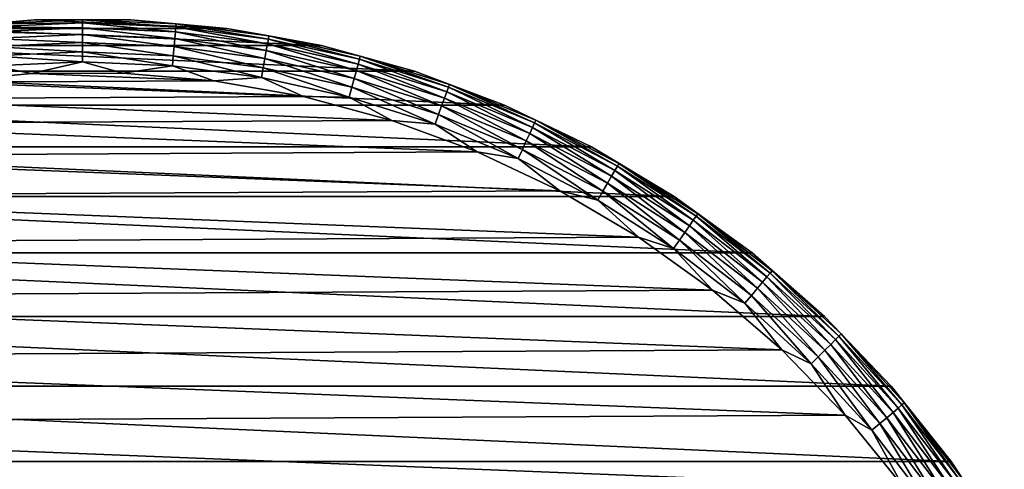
# Model space of a CAD drawing. Header units: millimetres. Extents: x -105 to 105, y -92 to 30.
# Tile 247 of 247: x 73 to 101, y 17 to 30. Entities that reach past the tile are written whole.
import ezdxf

# ---------------------------------------------------------------- set-up
doc = ezdxf.new("R2010")
doc.units = ezdxf.units.MM
doc.header["$LTSCALE"] = 59.53398
for name, color, linetype in [('108', 7, 'CONTINUOUS'), ('109', 7, 'CONTINUOUS'), ('112', 7, 'CONTINUOUS'), ('113', 7, 'CONTINUOUS')]:
    doc.layers.add(name, color=color, linetype=linetype)

msp = doc.modelspace()

# ---------------------------------------------------------------- linework, layer by layer
at = {"layer": '108', "color": 7, "linetype": 'CONTINUOUS'}
for points in [[(70.973, 29.728, -58.95), (81.675, 29.248, -58.95), (68.325, 29.248, -58.95), (70.973, 29.728, -58.95)], [(73.654, 29.97, -58.95), (79.027, 29.728, -58.95), (70.973, 29.728, -58.95), (73.654, 29.97, -58.95)], [(79.027, 29.728, -58.95), (81.675, 29.248, -58.95), (70.973, 29.728, -58.95), (79.027, 29.728, -58.95)], [(76.346, 29.97, -58.95), (79.027, 29.728, -58.95), (73.654, 29.97, -58.95), (76.346, 29.97, -58.95)], [(68.325, 29.248, -58.95), (84.271, 28.532, -58.95), (65.729, 28.532, -58.95), (68.325, 29.248, -58.95)], [(81.675, 29.248, -58.95), (84.271, 28.532, -58.95), (68.325, 29.248, -58.95), (81.675, 29.248, -58.95)], [(65.729, 28.532, -58.95), (86.791, 27.586, -58.95), (63.209, 27.586, -58.95), (65.729, 28.532, -58.95)], [(84.271, 28.532, -58.95), (86.791, 27.586, -58.95), (65.729, 28.532, -58.95), (84.271, 28.532, -58.95)], [(63.209, 27.586, -58.95), (89.216, 26.418, -58.95), (60.784, 26.418, -58.95), (63.209, 27.586, -58.95)], [(86.791, 27.586, -58.95), (89.216, 26.418, -58.95), (63.209, 27.586, -58.95), (86.791, 27.586, -58.95)], [(60.784, 26.418, -58.95), (91.527, 25.037, -58.95), (58.473, 25.037, -58.95), (60.784, 26.418, -58.95)], [(89.216, 26.418, -58.95), (91.527, 25.037, -58.95), (60.784, 26.418, -58.95), (89.216, 26.418, -58.95)], [(58.473, 25.037, -58.95), (93.705, 23.455, -58.95), (56.295, 23.455, -58.95), (58.473, 25.037, -58.95)], [(91.527, 25.037, -58.95), (93.705, 23.455, -58.95), (58.473, 25.037, -58.95), (91.527, 25.037, -58.95)], [(56.295, 23.455, -58.95), (95.732, 21.684, -58.95), (54.268, 21.684, -58.95), (56.295, 23.455, -58.95)], [(93.705, 23.455, -58.95), (95.732, 21.684, -58.95), (56.295, 23.455, -58.95), (93.705, 23.455, -58.95)], [(54.268, 21.684, -58.95), (97.592, 19.738, -58.95), (52.408, 19.738, -58.95), (54.268, 21.684, -58.95)], [(95.732, 21.684, -58.95), (97.592, 19.738, -58.95), (54.268, 21.684, -58.95), (95.732, 21.684, -58.95)], [(52.408, 19.738, -58.95), (99.27, 17.634, -58.95), (50.73, 17.634, -58.95), (52.408, 19.738, -58.95)], [(97.592, 19.738, -58.95), (99.27, 17.634, -58.95), (52.408, 19.738, -58.95), (97.592, 19.738, -58.95)], [(50.73, 17.634, -58.95), (100.753, 15.387, -58.95), (49.247, 15.387, -58.95), (50.73, 17.634, -58.95)], [(99.27, 17.634, -58.95), (100.753, 15.387, -58.95), (50.73, 17.634, -58.95), (99.27, 17.634, -58.95)]]:
    msp.add_3dface(points, dxfattribs=at)
at = {"layer": '109', "color": 7, "linetype": 'CONTINUOUS'}
for points in [[(73.575, 28.464, -39.95), (71.038, 28.223, -39.95), (78.664, 28.263, -39.95), (73.575, 28.464, -39.95)], [(76.124, 28.478, -39.95), (73.575, 28.464, -39.95), (78.664, 28.263, -39.95), (76.124, 28.478, -39.95)], [(71.038, 28.223, -39.95), (68.532, 27.756, -39.95), (81.175, 27.823, -39.95), (71.038, 28.223, -39.95)], [(78.664, 28.263, -39.95), (71.038, 28.223, -39.95), (81.175, 27.823, -39.95), (78.664, 28.263, -39.95)], [(81.175, 27.823, -39.95), (68.532, 27.756, -39.95), (83.636, 27.16, -39.95), (81.175, 27.823, -39.95)], [(68.532, 27.756, -39.95), (66.078, 27.068, -39.95), (83.636, 27.16, -39.95), (68.532, 27.756, -39.95)], [(66.078, 27.068, -39.95), (63.696, 26.162, -39.95), (86.028, 26.28, -39.95), (66.078, 27.068, -39.95)], [(83.636, 27.16, -39.95), (66.078, 27.068, -39.95), (86.028, 26.28, -39.95), (83.636, 27.16, -39.95)], [(63.696, 26.162, -39.95), (61.403, 25.048, -39.95), (88.332, 25.19, -39.95), (63.696, 26.162, -39.95)], [(86.028, 26.28, -39.95), (63.696, 26.162, -39.95), (88.332, 25.19, -39.95), (86.028, 26.28, -39.95)], [(61.403, 25.048, -39.95), (59.22, 23.733, -39.95), (90.529, 23.898, -39.95), (61.403, 25.048, -39.95)], [(88.332, 25.19, -39.95), (61.403, 25.048, -39.95), (90.529, 23.898, -39.95), (88.332, 25.19, -39.95)], [(59.22, 23.733, -39.95), (57.163, 22.228, -39.95), (92.602, 22.415, -39.95), (59.22, 23.733, -39.95)], [(90.529, 23.898, -39.95), (59.22, 23.733, -39.95), (92.602, 22.415, -39.95), (90.529, 23.898, -39.95)], [(92.602, 22.415, -39.95), (57.163, 22.228, -39.95), (94.534, 20.753, -39.95), (92.602, 22.415, -39.95)], [(57.163, 22.228, -39.95), (55.248, 20.545, -39.95), (94.534, 20.753, -39.95), (57.163, 22.228, -39.95)], [(94.534, 20.753, -39.95), (55.248, 20.545, -39.95), (96.31, 18.924, -39.95), (94.534, 20.753, -39.95)], [(55.248, 20.545, -39.95), (53.491, 18.698, -39.95), (96.31, 18.924, -39.95), (55.248, 20.545, -39.95)], [(96.31, 18.924, -39.95), (53.491, 18.698, -39.95), (97.916, 16.945, -39.95), (96.31, 18.924, -39.95)], [(53.491, 18.698, -39.95), (51.907, 16.702, -39.95), (97.916, 16.945, -39.95), (53.491, 18.698, -39.95)]]:
    msp.add_3dface(points, dxfattribs=at)
at = {"layer": '112', "color": 7, "linetype": 'CONTINUOUS'}
for points in [[(73.654, 29.97, -58.95), (70.973, 29.728, -58.95), (73.654, 29.97, -41.45), (73.654, 29.97, -58.95)], [(73.654, 29.97, -41.45), (70.973, 29.728, -58.95), (70.973, 29.728, -41.45), (73.654, 29.97, -41.45)], [(76.346, 29.97, -58.95), (73.654, 29.97, -58.95), (76.346, 29.97, -41.45), (76.346, 29.97, -58.95)], [(76.346, 29.97, -41.45), (73.654, 29.97, -58.95), (73.654, 29.97, -41.45), (76.346, 29.97, -41.45)], [(79.027, 29.728, -58.95), (76.346, 29.97, -58.95), (79.027, 29.728, -41.45), (79.027, 29.728, -58.95)], [(79.027, 29.728, -41.45), (76.346, 29.97, -58.95), (76.346, 29.97, -41.45), (79.027, 29.728, -41.45)], [(81.675, 29.248, -58.95), (79.027, 29.728, -58.95), (81.676, 29.248, -41.45), (81.675, 29.248, -58.95)], [(81.676, 29.248, -41.45), (79.027, 29.728, -58.95), (79.027, 29.728, -41.45), (81.676, 29.248, -41.45)], [(84.271, 28.532, -58.95), (81.675, 29.248, -58.95), (84.271, 28.532, -41.45), (84.271, 28.532, -58.95)], [(84.271, 28.532, -41.45), (81.675, 29.248, -58.95), (81.676, 29.248, -41.45), (84.271, 28.532, -41.45)], [(86.791, 27.586, -58.95), (84.271, 28.532, -58.95), (86.791, 27.586, -41.45), (86.791, 27.586, -58.95)], [(86.791, 27.586, -41.45), (84.271, 28.532, -58.95), (84.271, 28.532, -41.45), (86.791, 27.586, -41.45)], [(89.216, 26.418, -58.95), (86.791, 27.586, -58.95), (89.216, 26.418, -41.45), (89.216, 26.418, -58.95)], [(89.216, 26.418, -41.45), (86.791, 27.586, -58.95), (86.791, 27.586, -41.45), (89.216, 26.418, -41.45)], [(91.527, 25.037, -58.95), (89.216, 26.418, -58.95), (91.527, 25.037, -41.45), (91.527, 25.037, -58.95)], [(91.527, 25.037, -41.45), (89.216, 26.418, -58.95), (89.216, 26.418, -41.45), (91.527, 25.037, -41.45)], [(93.705, 23.455, -58.95), (91.527, 25.037, -58.95), (93.705, 23.455, -41.45), (93.705, 23.455, -58.95)], [(93.705, 23.455, -41.45), (91.527, 25.037, -58.95), (91.527, 25.037, -41.45), (93.705, 23.455, -41.45)], [(95.732, 21.684, -58.95), (93.705, 23.455, -58.95), (93.705, 23.455, -41.45), (95.732, 21.684, -58.95)], [(95.732, 21.684, -41.45), (95.732, 21.684, -58.95), (93.705, 23.455, -41.45), (95.732, 21.684, -41.45)], [(97.592, 19.738, -58.95), (95.732, 21.684, -58.95), (97.592, 19.738, -41.45), (97.592, 19.738, -58.95)], [(97.592, 19.738, -41.45), (95.732, 21.684, -58.95), (95.732, 21.684, -41.45), (97.592, 19.738, -41.45)], [(99.27, 17.634, -58.95), (97.592, 19.738, -58.95), (99.271, 17.634, -41.45), (99.27, 17.634, -58.95)], [(99.271, 17.634, -41.45), (97.592, 19.738, -58.95), (97.592, 19.738, -41.45), (99.271, 17.634, -41.45)], [(100.753, 15.387, -58.95), (99.27, 17.634, -58.95), (100.753, 15.387, -41.45), (100.753, 15.387, -58.95)], [(100.753, 15.387, -41.45), (99.27, 17.634, -58.95), (99.271, 17.634, -41.45), (100.753, 15.387, -41.45)]]:
    msp.add_3dface(points, dxfattribs=at)
at = {"layer": '113', "color": 7, "linetype": 'CONTINUOUS'}
for points in [[(73.654, 29.97, -41.45), (70.973, 29.728, -41.45), (72.388, 29.857, -41.157), (73.654, 29.97, -41.45)], [(75, 29.971, -41.157), (73.654, 29.97, -41.45), (72.388, 29.857, -41.157), (75, 29.971, -41.157)], [(75, 29.971, -41.157), (72.388, 29.857, -41.157), (75, 29.886, -40.876), (75, 29.971, -41.157)], [(72.388, 29.857, -41.157), (72.395, 29.772, -40.876), (75, 29.886, -40.876), (72.388, 29.857, -41.157)], [(72.395, 29.772, -40.876), (75, 29.747, -40.616), (75, 29.886, -40.876), (72.395, 29.772, -40.876)], [(72.407, 29.634, -40.616), (75, 29.747, -40.616), (72.395, 29.772, -40.876), (72.407, 29.634, -40.616)], [(72.407, 29.634, -40.616), (75, 29.56, -40.389), (75, 29.747, -40.616), (72.407, 29.634, -40.616)], [(76.346, 29.97, -41.45), (73.654, 29.97, -41.45), (75, 29.971, -41.157), (76.346, 29.97, -41.45)], [(77.612, 29.857, -41.157), (76.346, 29.97, -41.45), (75, 29.971, -41.157), (77.612, 29.857, -41.157)], [(77.612, 29.857, -41.157), (75, 29.971, -41.157), (77.605, 29.772, -40.876), (77.612, 29.857, -41.157)], [(75, 29.971, -41.157), (75, 29.886, -40.876), (77.605, 29.772, -40.876), (75, 29.971, -41.157)], [(75, 29.747, -40.616), (77.593, 29.634, -40.616), (75, 29.886, -40.876), (75, 29.747, -40.616)], [(75, 29.886, -40.876), (77.593, 29.634, -40.616), (77.605, 29.772, -40.876), (75, 29.886, -40.876)], [(75, 29.56, -40.389), (77.576, 29.448, -40.389), (75, 29.747, -40.616), (75, 29.56, -40.389)], [(75, 29.747, -40.616), (77.576, 29.448, -40.389), (77.593, 29.634, -40.616), (75, 29.747, -40.616)], [(79.027, 29.728, -41.45), (76.346, 29.97, -41.45), (77.612, 29.857, -41.157), (79.027, 29.728, -41.45)], [(77.593, 29.634, -40.616), (80.165, 29.295, -40.616), (77.605, 29.772, -40.876), (77.593, 29.634, -40.616)], [(77.612, 29.857, -41.157), (77.605, 29.772, -40.876), (80.19, 29.432, -40.876), (77.612, 29.857, -41.157)], [(77.605, 29.772, -40.876), (80.165, 29.295, -40.616), (80.19, 29.432, -40.876), (77.605, 29.772, -40.876)], [(80.204, 29.516, -41.157), (79.027, 29.728, -41.45), (77.612, 29.857, -41.157), (80.204, 29.516, -41.157)], [(80.204, 29.516, -41.157), (77.612, 29.857, -41.157), (80.19, 29.432, -40.876), (80.204, 29.516, -41.157)], [(81.676, 29.248, -41.45), (79.027, 29.728, -41.45), (80.204, 29.516, -41.157), (81.676, 29.248, -41.45)], [(72.424, 29.448, -40.389), (75, 29.56, -40.389), (72.407, 29.634, -40.616), (72.424, 29.448, -40.389)], [(72.424, 29.448, -40.389), (75, 29.332, -40.202), (75, 29.56, -40.389), (72.424, 29.448, -40.389)], [(72.444, 29.221, -40.202), (75, 29.332, -40.202), (72.424, 29.448, -40.389), (72.444, 29.221, -40.202)], [(75, 29.332, -40.202), (77.556, 29.221, -40.202), (75, 29.56, -40.389), (75, 29.332, -40.202)], [(75, 29.56, -40.389), (77.556, 29.221, -40.202), (77.576, 29.448, -40.389), (75, 29.56, -40.389)], [(77.556, 29.221, -40.202), (80.094, 28.887, -40.202), (77.576, 29.448, -40.389), (77.556, 29.221, -40.202)], [(77.576, 29.448, -40.389), (80.133, 29.111, -40.389), (77.593, 29.634, -40.616), (77.576, 29.448, -40.389)], [(77.576, 29.448, -40.389), (80.094, 28.887, -40.202), (80.133, 29.111, -40.389), (77.576, 29.448, -40.389)], [(77.593, 29.634, -40.616), (80.133, 29.111, -40.389), (80.165, 29.295, -40.616), (77.593, 29.634, -40.616)], [(80.204, 29.516, -41.157), (80.19, 29.432, -40.876), (82.735, 28.867, -40.876), (80.204, 29.516, -41.157)], [(82.757, 28.95, -41.157), (81.676, 29.248, -41.45), (80.204, 29.516, -41.157), (82.757, 28.95, -41.157)], [(82.757, 28.95, -41.157), (80.204, 29.516, -41.157), (82.735, 28.867, -40.876), (82.757, 28.95, -41.157)], [(72.444, 29.221, -40.202), (75, 29.073, -40.064), (75, 29.332, -40.202), (72.444, 29.221, -40.202)], [(72.466, 28.962, -40.064), (75, 29.073, -40.064), (72.444, 29.221, -40.202), (72.466, 28.962, -40.064)], [(75, 29.073, -40.064), (77.534, 28.962, -40.064), (75, 29.332, -40.202), (75, 29.073, -40.064)], [(75, 29.332, -40.202), (77.534, 28.962, -40.064), (77.556, 29.221, -40.202), (75, 29.332, -40.202)], [(77.534, 28.962, -40.064), (80.048, 28.631, -40.064), (77.556, 29.221, -40.202), (77.534, 28.962, -40.064)], [(77.556, 29.221, -40.202), (80.048, 28.631, -40.064), (80.094, 28.887, -40.202), (77.556, 29.221, -40.202)], [(80.133, 29.111, -40.389), (82.651, 28.553, -40.389), (80.165, 29.295, -40.616), (80.133, 29.111, -40.389)], [(80.165, 29.295, -40.616), (82.699, 28.733, -40.616), (80.19, 29.432, -40.876), (80.165, 29.295, -40.616)], [(80.165, 29.295, -40.616), (82.651, 28.553, -40.389), (82.699, 28.733, -40.616), (80.165, 29.295, -40.616)], [(80.19, 29.432, -40.876), (82.699, 28.733, -40.616), (82.735, 28.867, -40.876), (80.19, 29.432, -40.876)], [(84.271, 28.532, -41.45), (81.676, 29.248, -41.45), (82.757, 28.95, -41.157), (84.271, 28.532, -41.45)], [(72.466, 28.962, -40.064), (75, 28.791, -39.978), (75, 29.073, -40.064), (72.466, 28.962, -40.064)], [(72.491, 28.681, -39.978), (75, 28.791, -39.978), (72.466, 28.962, -40.064), (72.491, 28.681, -39.978)], [(75, 28.791, -39.978), (77.509, 28.681, -39.978), (75, 29.073, -40.064), (75, 28.791, -39.978)], [(75, 29.073, -40.064), (77.509, 28.681, -39.978), (77.534, 28.962, -40.064), (75, 29.073, -40.064)], [(77.509, 28.681, -39.978), (79.999, 28.354, -39.978), (77.534, 28.962, -40.064), (77.509, 28.681, -39.978)], [(77.534, 28.962, -40.064), (79.999, 28.354, -39.978), (80.048, 28.631, -40.064), (77.534, 28.962, -40.064)], [(80.094, 28.887, -40.202), (82.592, 28.333, -40.202), (80.133, 29.111, -40.389), (80.094, 28.887, -40.202)], [(80.133, 29.111, -40.389), (82.592, 28.333, -40.202), (82.651, 28.553, -40.389), (80.133, 29.111, -40.389)], [(82.757, 28.95, -41.157), (82.735, 28.867, -40.876), (85.222, 28.083, -40.876), (82.757, 28.95, -41.157)], [(85.251, 28.164, -41.157), (84.271, 28.532, -41.45), (82.757, 28.95, -41.157), (85.251, 28.164, -41.157)], [(85.251, 28.164, -41.157), (82.757, 28.95, -41.157), (85.222, 28.083, -40.876), (85.251, 28.164, -41.157)], [(71.038, 28.223, -39.95), (73.575, 28.464, -39.95), (72.491, 28.681, -39.978), (71.038, 28.223, -39.95)], [(72.491, 28.681, -39.978), (73.575, 28.464, -39.95), (75, 28.791, -39.978), (72.491, 28.681, -39.978)], [(73.575, 28.464, -39.95), (76.124, 28.478, -39.95), (75, 28.791, -39.978), (73.575, 28.464, -39.95)], [(75, 28.791, -39.978), (76.124, 28.478, -39.95), (77.509, 28.681, -39.978), (75, 28.791, -39.978)], [(76.124, 28.478, -39.95), (78.664, 28.263, -39.95), (77.509, 28.681, -39.978), (76.124, 28.478, -39.95)], [(77.509, 28.681, -39.978), (78.664, 28.263, -39.95), (79.999, 28.354, -39.978), (77.509, 28.681, -39.978)], [(79.999, 28.354, -39.978), (82.452, 27.81, -39.978), (80.048, 28.631, -40.064), (79.999, 28.354, -39.978)], [(80.048, 28.631, -40.064), (82.525, 28.082, -40.064), (80.094, 28.887, -40.202), (80.048, 28.631, -40.064)], [(80.048, 28.631, -40.064), (82.452, 27.81, -39.978), (82.525, 28.082, -40.064), (80.048, 28.631, -40.064)], [(80.094, 28.887, -40.202), (82.525, 28.082, -40.064), (82.592, 28.333, -40.202), (80.094, 28.887, -40.202)], [(82.651, 28.553, -40.389), (85.11, 27.777, -40.389), (82.699, 28.733, -40.616), (82.651, 28.553, -40.389)], [(82.699, 28.733, -40.616), (85.174, 27.953, -40.616), (82.735, 28.867, -40.876), (82.699, 28.733, -40.616)], [(82.699, 28.733, -40.616), (85.11, 27.777, -40.389), (85.174, 27.953, -40.616), (82.699, 28.733, -40.616)], [(82.735, 28.867, -40.876), (85.174, 27.953, -40.616), (85.222, 28.083, -40.876), (82.735, 28.867, -40.876)], [(78.664, 28.263, -39.95), (81.175, 27.823, -39.95), (79.999, 28.354, -39.978), (78.664, 28.263, -39.95)], [(79.999, 28.354, -39.978), (81.175, 27.823, -39.95), (82.452, 27.81, -39.978), (79.999, 28.354, -39.978)], [(82.592, 28.333, -40.202), (85.032, 27.563, -40.202), (82.651, 28.553, -40.389), (82.592, 28.333, -40.202)], [(82.651, 28.553, -40.389), (85.032, 27.563, -40.202), (85.11, 27.777, -40.389), (82.651, 28.553, -40.389)], [(86.791, 27.586, -41.45), (84.271, 28.532, -41.45), (85.251, 28.164, -41.157), (86.791, 27.586, -41.45)], [(82.452, 27.81, -39.978), (84.847, 27.055, -39.978), (82.525, 28.082, -40.064), (82.452, 27.81, -39.978)], [(82.525, 28.082, -40.064), (84.943, 27.319, -40.064), (82.592, 28.333, -40.202), (82.525, 28.082, -40.064)], [(82.525, 28.082, -40.064), (84.847, 27.055, -39.978), (84.943, 27.319, -40.064), (82.525, 28.082, -40.064)], [(82.592, 28.333, -40.202), (84.943, 27.319, -40.064), (85.032, 27.563, -40.202), (82.592, 28.333, -40.202)], [(85.174, 27.953, -40.616), (87.572, 26.96, -40.616), (85.222, 28.083, -40.876), (85.174, 27.953, -40.616)], [(85.251, 28.164, -41.157), (85.222, 28.083, -40.876), (87.63, 27.086, -40.876), (85.251, 28.164, -41.157)], [(85.222, 28.083, -40.876), (87.572, 26.96, -40.616), (87.63, 27.086, -40.876), (85.222, 28.083, -40.876)], [(87.666, 27.163, -41.157), (86.791, 27.586, -41.45), (85.251, 28.164, -41.157), (87.666, 27.163, -41.157)], [(87.666, 27.163, -41.157), (85.251, 28.164, -41.157), (87.63, 27.086, -40.876), (87.666, 27.163, -41.157)], [(81.175, 27.823, -39.95), (83.636, 27.16, -39.95), (82.452, 27.81, -39.978), (81.175, 27.823, -39.95)], [(82.452, 27.81, -39.978), (83.636, 27.16, -39.95), (84.847, 27.055, -39.978), (82.452, 27.81, -39.978)], [(85.11, 27.777, -40.389), (87.493, 26.79, -40.389), (85.174, 27.953, -40.616), (85.11, 27.777, -40.389)], [(85.174, 27.953, -40.616), (87.493, 26.79, -40.389), (87.572, 26.96, -40.616), (85.174, 27.953, -40.616)], [(84.943, 27.319, -40.064), (87.287, 26.349, -40.064), (85.032, 27.563, -40.202), (84.943, 27.319, -40.064)], [(85.032, 27.563, -40.202), (87.396, 26.584, -40.202), (85.11, 27.777, -40.389), (85.032, 27.563, -40.202)], [(85.032, 27.563, -40.202), (87.287, 26.349, -40.064), (87.396, 26.584, -40.202), (85.032, 27.563, -40.202)], [(85.11, 27.777, -40.389), (87.396, 26.584, -40.202), (87.493, 26.79, -40.389), (85.11, 27.777, -40.389)], [(89.216, 26.418, -41.45), (86.791, 27.586, -41.45), (87.666, 27.163, -41.157), (89.216, 26.418, -41.45)], [(84.847, 27.055, -39.978), (87.168, 26.093, -39.978), (84.943, 27.319, -40.064), (84.847, 27.055, -39.978)], [(84.943, 27.319, -40.064), (87.168, 26.093, -39.978), (87.287, 26.349, -40.064), (84.943, 27.319, -40.064)], [(83.636, 27.16, -39.95), (86.028, 26.28, -39.95), (84.847, 27.055, -39.978), (83.636, 27.16, -39.95)], [(84.847, 27.055, -39.978), (86.028, 26.28, -39.95), (87.168, 26.093, -39.978), (84.847, 27.055, -39.978)], [(87.572, 26.96, -40.616), (89.873, 25.762, -40.616), (87.63, 27.086, -40.876), (87.572, 26.96, -40.616)], [(87.666, 27.163, -41.157), (87.63, 27.086, -40.876), (89.943, 25.882, -40.876), (87.666, 27.163, -41.157)], [(87.63, 27.086, -40.876), (89.873, 25.762, -40.616), (89.943, 25.882, -40.876), (87.63, 27.086, -40.876)], [(89.986, 25.956, -41.157), (89.216, 26.418, -41.45), (87.666, 27.163, -41.157), (89.986, 25.956, -41.157)], [(89.986, 25.956, -41.157), (87.666, 27.163, -41.157), (89.943, 25.882, -40.876), (89.986, 25.956, -41.157)], [(87.396, 26.584, -40.202), (89.666, 25.403, -40.202), (87.493, 26.79, -40.389), (87.396, 26.584, -40.202)], [(87.493, 26.79, -40.389), (89.78, 25.6, -40.389), (87.572, 26.96, -40.616), (87.493, 26.79, -40.389)], [(87.493, 26.79, -40.389), (89.666, 25.403, -40.202), (89.78, 25.6, -40.389), (87.493, 26.79, -40.389)], [(87.572, 26.96, -40.616), (89.78, 25.6, -40.389), (89.873, 25.762, -40.616), (87.572, 26.96, -40.616)], [(87.287, 26.349, -40.064), (89.536, 25.178, -40.064), (87.396, 26.584, -40.202), (87.287, 26.349, -40.064)], [(87.396, 26.584, -40.202), (89.536, 25.178, -40.064), (89.666, 25.403, -40.202), (87.396, 26.584, -40.202)], [(91.527, 25.037, -41.45), (89.216, 26.418, -41.45), (89.986, 25.956, -41.157), (91.527, 25.037, -41.45)], [(86.028, 26.28, -39.95), (88.332, 25.19, -39.95), (87.168, 26.093, -39.978), (86.028, 26.28, -39.95)], [(87.168, 26.093, -39.978), (89.395, 24.934, -39.978), (87.287, 26.349, -40.064), (87.168, 26.093, -39.978)], [(87.287, 26.349, -40.064), (89.395, 24.934, -39.978), (89.536, 25.178, -40.064), (87.287, 26.349, -40.064)], [(87.168, 26.093, -39.978), (88.332, 25.19, -39.95), (89.395, 24.934, -39.978), (87.168, 26.093, -39.978)], [(89.873, 25.762, -40.616), (92.062, 24.367, -40.616), (89.943, 25.882, -40.876), (89.873, 25.762, -40.616)], [(89.986, 25.956, -41.157), (89.943, 25.882, -40.876), (92.142, 24.481, -40.876), (89.986, 25.956, -41.157)], [(89.943, 25.882, -40.876), (92.062, 24.367, -40.616), (92.142, 24.481, -40.876), (89.943, 25.882, -40.876)], [(92.191, 24.551, -41.157), (91.527, 25.037, -41.45), (89.986, 25.956, -41.157), (92.191, 24.551, -41.157)], [(92.191, 24.551, -41.157), (89.986, 25.956, -41.157), (92.142, 24.481, -40.876), (92.191, 24.551, -41.157)], [(89.666, 25.403, -40.202), (91.824, 24.028, -40.202), (89.78, 25.6, -40.389), (89.666, 25.403, -40.202)], [(89.78, 25.6, -40.389), (91.955, 24.214, -40.389), (89.873, 25.762, -40.616), (89.78, 25.6, -40.389)], [(89.78, 25.6, -40.389), (91.824, 24.028, -40.202), (91.955, 24.214, -40.389), (89.78, 25.6, -40.389)], [(89.873, 25.762, -40.616), (91.955, 24.214, -40.389), (92.062, 24.367, -40.616), (89.873, 25.762, -40.616)], [(89.536, 25.178, -40.064), (91.675, 23.815, -40.064), (89.666, 25.403, -40.202), (89.536, 25.178, -40.064)], [(89.666, 25.403, -40.202), (91.675, 23.815, -40.064), (91.824, 24.028, -40.202), (89.666, 25.403, -40.202)], [(88.332, 25.19, -39.95), (90.529, 23.898, -39.95), (89.395, 24.934, -39.978), (88.332, 25.19, -39.95)], [(89.395, 24.934, -39.978), (91.514, 23.584, -39.978), (89.536, 25.178, -40.064), (89.395, 24.934, -39.978)], [(89.536, 25.178, -40.064), (91.514, 23.584, -39.978), (91.675, 23.815, -40.064), (89.536, 25.178, -40.064)], [(93.705, 23.455, -41.45), (91.527, 25.037, -41.45), (92.191, 24.551, -41.157), (93.705, 23.455, -41.45)], [(89.395, 24.934, -39.978), (90.529, 23.898, -39.95), (91.514, 23.584, -39.978), (89.395, 24.934, -39.978)], [(92.191, 24.551, -41.157), (92.142, 24.481, -40.876), (94.21, 22.894, -40.876), (92.191, 24.551, -41.157)], [(94.265, 22.959, -41.157), (93.705, 23.455, -41.45), (92.191, 24.551, -41.157), (94.265, 22.959, -41.157)], [(94.265, 22.959, -41.157), (92.191, 24.551, -41.157), (94.21, 22.894, -40.876), (94.265, 22.959, -41.157)], [(91.824, 24.028, -40.202), (93.854, 22.47, -40.202), (91.955, 24.214, -40.389), (91.824, 24.028, -40.202)], [(91.955, 24.214, -40.389), (94.001, 22.644, -40.389), (92.062, 24.367, -40.616), (91.955, 24.214, -40.389)], [(91.955, 24.214, -40.389), (93.854, 22.47, -40.202), (94.001, 22.644, -40.389), (91.955, 24.214, -40.389)], [(92.062, 24.367, -40.616), (94.121, 22.787, -40.616), (92.142, 24.481, -40.876), (92.062, 24.367, -40.616)], [(92.062, 24.367, -40.616), (94.001, 22.644, -40.389), (94.121, 22.787, -40.616), (92.062, 24.367, -40.616)], [(92.142, 24.481, -40.876), (94.121, 22.787, -40.616), (94.21, 22.894, -40.876), (92.142, 24.481, -40.876)], [(91.675, 23.815, -40.064), (93.688, 22.271, -40.064), (91.824, 24.028, -40.202), (91.675, 23.815, -40.064)], [(91.824, 24.028, -40.202), (93.688, 22.271, -40.064), (93.854, 22.47, -40.202), (91.824, 24.028, -40.202)], [(90.529, 23.898, -39.95), (92.602, 22.415, -39.95), (91.514, 23.584, -39.978), (90.529, 23.898, -39.95)], [(91.514, 23.584, -39.978), (93.506, 22.055, -39.978), (91.675, 23.815, -40.064), (91.514, 23.584, -39.978)], [(91.675, 23.815, -40.064), (93.506, 22.055, -39.978), (93.688, 22.271, -40.064), (91.675, 23.815, -40.064)], [(91.514, 23.584, -39.978), (92.602, 22.415, -39.95), (93.506, 22.055, -39.978), (91.514, 23.584, -39.978)], [(95.732, 21.684, -41.45), (93.705, 23.455, -41.45), (94.265, 22.959, -41.157), (95.732, 21.684, -41.45)], [(94.121, 22.787, -40.616), (96.034, 21.034, -40.616), (94.21, 22.894, -40.876), (94.121, 22.787, -40.616)], [(94.265, 22.959, -41.157), (94.21, 22.894, -40.876), (96.132, 21.132, -40.876), (94.265, 22.959, -41.157)], [(94.21, 22.894, -40.876), (96.034, 21.034, -40.616), (96.132, 21.132, -40.876), (94.21, 22.894, -40.876)], [(96.193, 21.193, -41.157), (95.732, 21.684, -41.45), (94.265, 22.959, -41.157), (96.193, 21.193, -41.157)], [(96.193, 21.193, -41.157), (94.265, 22.959, -41.157), (96.132, 21.132, -40.876), (96.193, 21.193, -41.157)], [(93.854, 22.47, -40.202), (95.741, 20.741, -40.202), (94.001, 22.644, -40.389), (93.854, 22.47, -40.202)], [(94.001, 22.644, -40.389), (95.902, 20.902, -40.389), (94.121, 22.787, -40.616), (94.001, 22.644, -40.389)], [(94.001, 22.644, -40.389), (95.741, 20.741, -40.202), (95.902, 20.902, -40.389), (94.001, 22.644, -40.389)], [(94.121, 22.787, -40.616), (95.902, 20.902, -40.389), (96.034, 21.034, -40.616), (94.121, 22.787, -40.616)], [(92.602, 22.415, -39.95), (94.534, 20.753, -39.95), (93.506, 22.055, -39.978), (92.602, 22.415, -39.95)], [(93.688, 22.271, -40.064), (95.557, 20.557, -40.064), (93.854, 22.47, -40.202), (93.688, 22.271, -40.064)], [(93.854, 22.47, -40.202), (95.557, 20.557, -40.064), (95.741, 20.741, -40.202), (93.854, 22.47, -40.202)], [(93.506, 22.055, -39.978), (95.358, 20.358, -39.978), (93.688, 22.271, -40.064), (93.506, 22.055, -39.978)], [(93.506, 22.055, -39.978), (94.534, 20.753, -39.95), (95.358, 20.358, -39.978), (93.506, 22.055, -39.978)], [(93.688, 22.271, -40.064), (95.358, 20.358, -39.978), (95.557, 20.557, -40.064), (93.688, 22.271, -40.064)], [(97.592, 19.738, -41.45), (95.732, 21.684, -41.45), (96.193, 21.193, -41.157), (97.592, 19.738, -41.45)], [(96.193, 21.193, -41.157), (96.132, 21.132, -40.876), (97.894, 19.21, -40.876), (96.193, 21.193, -41.157)], [(97.959, 19.265, -41.157), (97.592, 19.738, -41.45), (96.193, 21.193, -41.157), (97.959, 19.265, -41.157)], [(97.959, 19.265, -41.157), (96.193, 21.193, -41.157), (97.894, 19.21, -40.876), (97.959, 19.265, -41.157)], [(95.902, 20.902, -40.389), (97.644, 19.001, -40.389), (96.034, 21.034, -40.616), (95.902, 20.902, -40.389)], [(96.034, 21.034, -40.616), (97.787, 19.121, -40.616), (96.132, 21.132, -40.876), (96.034, 21.034, -40.616)], [(96.034, 21.034, -40.616), (97.644, 19.001, -40.389), (97.787, 19.121, -40.616), (96.034, 21.034, -40.616)], [(96.132, 21.132, -40.876), (97.787, 19.121, -40.616), (97.894, 19.21, -40.876), (96.132, 21.132, -40.876)], [(94.534, 20.753, -39.95), (96.31, 18.924, -39.95), (95.358, 20.358, -39.978), (94.534, 20.753, -39.95)], [(95.557, 20.557, -40.064), (97.271, 18.688, -40.064), (95.741, 20.741, -40.202), (95.557, 20.557, -40.064)], [(95.741, 20.741, -40.202), (97.47, 18.854, -40.202), (95.902, 20.902, -40.389), (95.741, 20.741, -40.202)], [(95.741, 20.741, -40.202), (97.271, 18.688, -40.064), (97.47, 18.854, -40.202), (95.741, 20.741, -40.202)], [(95.902, 20.902, -40.389), (97.47, 18.854, -40.202), (97.644, 19.001, -40.389), (95.902, 20.902, -40.389)], [(95.358, 20.358, -39.978), (97.055, 18.506, -39.978), (95.557, 20.557, -40.064), (95.358, 20.358, -39.978)], [(95.557, 20.557, -40.064), (97.055, 18.506, -39.978), (97.271, 18.688, -40.064), (95.557, 20.557, -40.064)], [(95.358, 20.358, -39.978), (96.31, 18.924, -39.95), (97.055, 18.506, -39.978), (95.358, 20.358, -39.978)], [(99.271, 17.634, -41.45), (97.592, 19.738, -41.45), (97.959, 19.265, -41.157), (99.271, 17.634, -41.45)], [(97.959, 19.265, -41.157), (97.894, 19.21, -40.876), (99.481, 17.142, -40.876), (97.959, 19.265, -41.157)], [(99.551, 17.191, -41.157), (99.271, 17.634, -41.45), (97.959, 19.265, -41.157), (99.551, 17.191, -41.157)], [(99.551, 17.191, -41.157), (97.959, 19.265, -41.157), (99.481, 17.142, -40.876), (99.551, 17.191, -41.157)], [(97.47, 18.854, -40.202), (99.028, 16.824, -40.202), (97.644, 19.001, -40.389), (97.47, 18.854, -40.202)], [(97.644, 19.001, -40.389), (99.214, 16.955, -40.389), (97.787, 19.121, -40.616), (97.644, 19.001, -40.389)], [(97.644, 19.001, -40.389), (99.028, 16.824, -40.202), (99.214, 16.955, -40.389), (97.644, 19.001, -40.389)], [(97.787, 19.121, -40.616), (99.367, 17.062, -40.616), (97.894, 19.21, -40.876), (97.787, 19.121, -40.616)], [(97.787, 19.121, -40.616), (99.214, 16.955, -40.389), (99.367, 17.062, -40.616), (97.787, 19.121, -40.616)], [(97.894, 19.21, -40.876), (99.367, 17.062, -40.616), (99.481, 17.142, -40.876), (97.894, 19.21, -40.876)], [(96.31, 18.924, -39.95), (97.916, 16.945, -39.95), (97.055, 18.506, -39.978), (96.31, 18.924, -39.95)], [(97.271, 18.688, -40.064), (98.815, 16.675, -40.064), (97.47, 18.854, -40.202), (97.271, 18.688, -40.064)], [(97.47, 18.854, -40.202), (98.815, 16.675, -40.064), (99.028, 16.824, -40.202), (97.47, 18.854, -40.202)], [(97.055, 18.506, -39.978), (98.584, 16.514, -39.978), (97.271, 18.688, -40.064), (97.055, 18.506, -39.978)], [(97.055, 18.506, -39.978), (97.916, 16.945, -39.95), (98.584, 16.514, -39.978), (97.055, 18.506, -39.978)], [(97.271, 18.688, -40.064), (98.584, 16.514, -39.978), (98.815, 16.675, -40.064), (97.271, 18.688, -40.064)], [(100.753, 15.387, -41.45), (99.271, 17.634, -41.45), (99.551, 17.191, -41.157), (100.753, 15.387, -41.45)]]:
    msp.add_3dface(points, dxfattribs=at)

doc.saveas('drawing.dxf')
